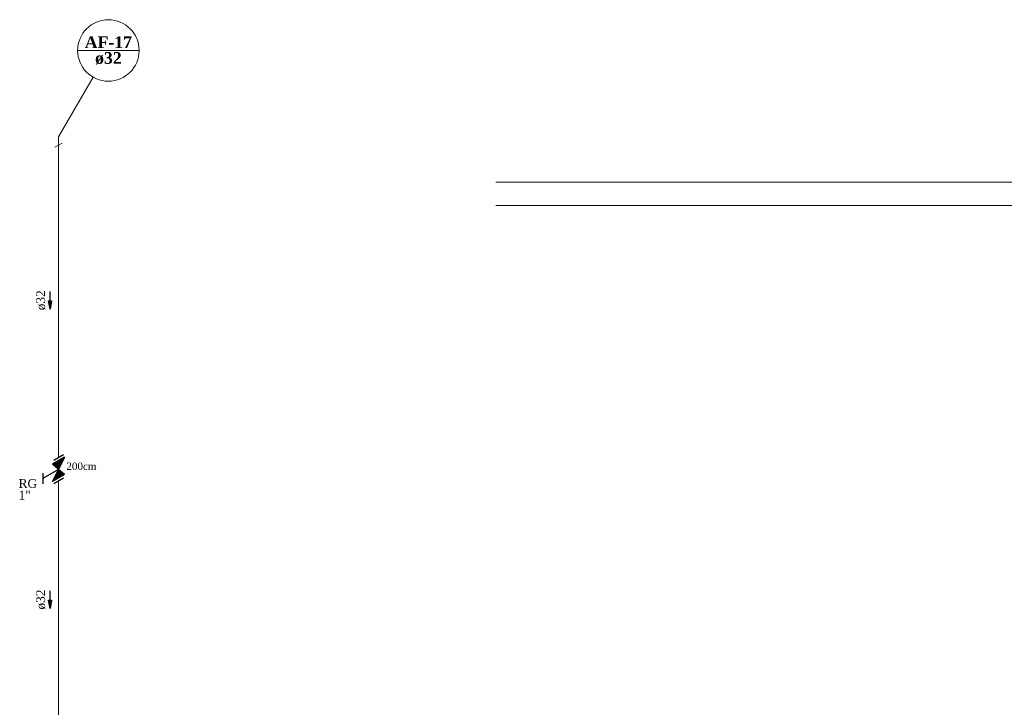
# Model space of a CAD drawing. Header units: millimetres. Extents: x 335 to 91625, y -1 to 84.
# Tile 30 of 62: x 369 to 392, y 17 to 33. Entities that reach past the tile are written whole.
import ezdxf

# ---------------------------------------------------------------- set-up
doc = ezdxf.new("R2010")
doc.units = ezdxf.units.MM
doc.header["$MEASUREMENT"] = 0
for name, color, linetype, lineweight in [('AF-Colunas', 7, 'Continuous', 20), ('AF-Indicação coluna', 5, 'Continuous', 20), ('AF-Sentido tubo', 7, 'Continuous', 20), ('AF-Textos coluna', 7, 'Continuous', 20), ('AF-Textos conexão', 7, 'Continuous', 20), ('AF-Textos tubo', 7, 'Continuous', 20), ('AF-Tubos detalhe', 5, 'Continuous', 20), ('DI-Eixos', 7, 'Continuous', 20), ('Simbolos', 1, 'Continuous', 30)]:
    doc.layers.add(name, color=color, linetype=linetype, lineweight=lineweight)
doc.styles.add('TimesNewRoman', font='times.ttf')
doc.styles.add('TimesNewRomanN', font='timesbd.ttf')
doc.dimstyles.get("Standard").update_dxf_attribs({"dimtxt": 0.18, "dimasz": 0.18, "dimexe": 0.18, "dimexo": 0.0625, "dimgap": 0.09, "dimtad": 0, "dimtih": 1, "dimtoh": 1, "dimdec": 4, "dimzin": 0, "dimdsep": 46, "dimtxsty": 'Standard', "dimcen": 0.09, "dimadec": 0, "dimazin": 0, "dimtfac": 1, "dimtdec": 4, "dimtofl": 0, "dimtmove": 0, "dimatfit": 3, "dimfxl": 0, "dimtolj": 1, "dimtzin": 0, "dimarcsym": 0})

msp = doc.modelspace()

# ---------------------------------------------------------------- hatches: boundary and pattern name
at = {"layer": 'Simbolos', "linetype": 'Continuous'}
for points in [[(369.5966, 22.4607), (369.7429, 22.7552), (369.4519, 22.5872)], [(369.7429, 22.3352), (369.4519, 22.1672), (369.5966, 22.4607)]]:
    msp.add_hatch(color=256, dxfattribs=at).paths.add_polyline_path(points)

# ---------------------------------------------------------------- linework, layer by layer
at = {"layer": 'AF-Colunas', "linetype": 'Continuous'}
for p, q in [((369.5974, 30.4612), (369.5974, 30.2612)), ((369.5108, 30.2112), (369.684, 30.3112))]:
    msp.add_line(p, q, dxfattribs=at)
at = {"layer": 'AF-Indicação coluna'}
for p, q in [((370.0574, 32.5396), (371.5374, 32.5396)), ((369.5974, 30.4612), (370.4274, 31.8988))]:
    msp.add_line(p, q, dxfattribs=at)
msp.add_circle((370.7974, 32.5396), 0.74, dxfattribs=at)
at = {"layer": 'AF-Tubos detalhe'}
for p, q in [((369.5974, 30.2612), (369.5974, 22.7442)), ((369.5974, 22.1782), (369.5974, 16.2612))]:
    msp.add_line(p, q, dxfattribs=at)
at = {"layer": 'DI-Eixos'}
for p, q in [((380.1317, 29.3704), (406.2153, 29.3704)), ((380.1317, 28.8104), (406.2153, 28.8104))]:
    msp.add_line(p, q, dxfattribs=at)
at = {"layer": 'Simbolos'}
for p, q in [((369.7143, 22.8117), (369.4814, 22.6772)), ((369.7429, 22.7552), (369.4519, 22.5872)), ((369.4519, 22.5872), (369.5966, 22.4607)), ((369.7429, 22.7552), (369.5966, 22.4607)), ((369.5966, 22.4607), (369.2164, 22.2412)), ((369.2164, 22.3672), (369.2164, 22.1152)), ((369.4519, 22.1672), (369.5974, 22.4612)), ((369.7429, 22.3352), (369.4519, 22.1672)), ((369.7429, 22.3352), (369.5966, 22.4607)), ((369.7143, 22.2457), (369.4814, 22.1112))]:
    msp.add_line(p, q, dxfattribs=at)

# ---------------------------------------------------------------- texts
at = {"insert": (369.7865, 22.4457), "char_height": 0.1765, "width": 1.206537, "attachment_point": 7, "line_spacing_factor": 0.798, "style": 'TimesNewRoman'}
msp.add_mtext('200cm', dxfattribs=at)
at = {"layer": 'AF-Textos coluna', "char_height": 0.2824, "attachment_point": 8, "line_spacing_factor": 0.798, "style": 'TimesNewRomanN'}
for s, insert, width in [('AF-17', (370.7975, 32.5966), 2.062425), ('ø32', (370.7975, 32.2006), 1.165063)]:
    msp.add_mtext(s, dxfattribs=dict(at, insert=insert, width=width))
at = {"layer": 'AF-Textos conexão', "char_height": 0.2118, "attachment_point": 7, "line_spacing_factor": 0.798, "style": 'TimesNewRoman'}
for s, insert, width in [('RG', (368.6365, 22.0123), 0.690797), ('1"', (368.6365, 21.7353), 0.453259)]:
    msp.add_mtext(s, dxfattribs=dict(at, insert=insert, width=width))
at = {"layer": 'AF-Textos tubo', "char_height": 0.2118, "width": 0.748969, "attachment_point": 8, "rotation": 90.00021, "line_spacing_factor": 0.798, "style": 'TimesNewRoman'}
for insert in [(369.2866, 26.5294), (369.2866, 19.3294)]:
    msp.add_mtext('ø32', dxfattribs=dict(at, insert=insert))

# ---------------------------------------------------------------- leaders
at = {"layer": 'AF-Sentido tubo'}
for points in [[(369.3924, 26.3177), (369.3924, 26.7413)], [(369.3924, 19.1177), (369.3924, 19.5413)]]:
    msp.add_leader(points, dimstyle='Standard', override={"dimasz": 0.2, "dimldrblk": 'CLOSED'}, dxfattribs=at)

doc.saveas('drawing.dxf')
